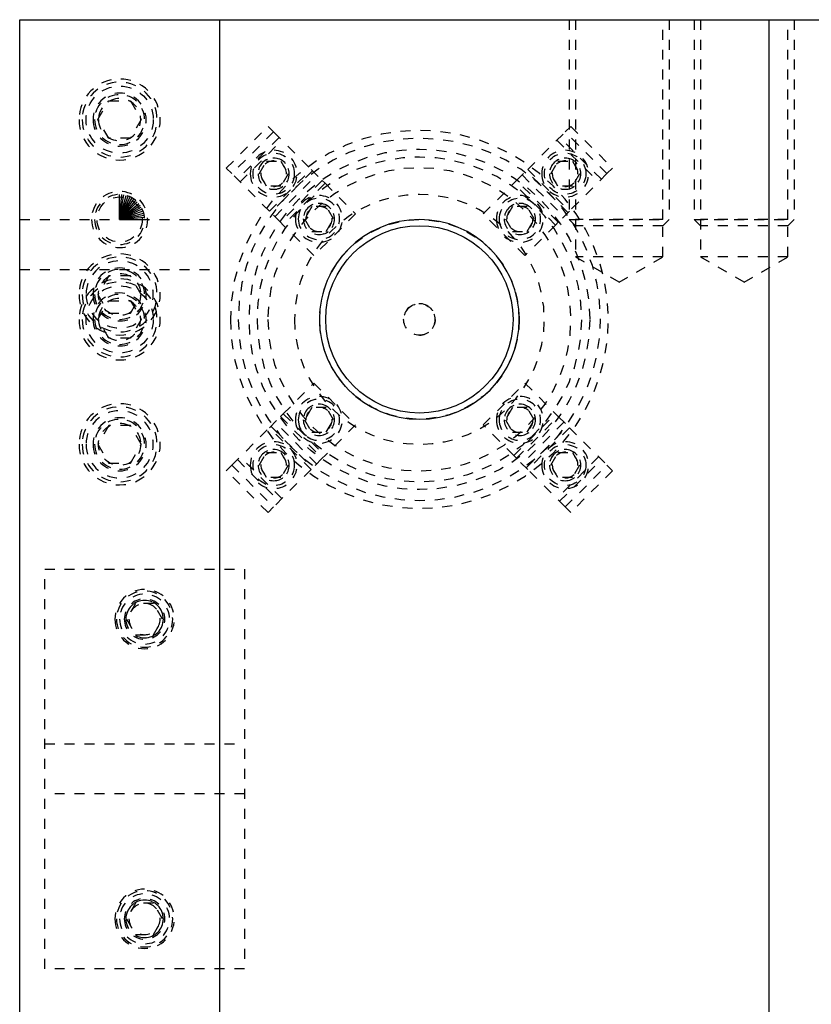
# Model space of a CAD drawing. Header units: inches. Extents: x 3 to 289, y 4 to 291.
# Tile 224 of 256: x 227 to 235, y 122 to 132. Entities that reach past the tile are written whole.
import ezdxf

# ---------------------------------------------------------------- set-up
doc = ezdxf.new("R2010")
doc.units = ezdxf.units.IN
doc.header["$LTSCALE"] = 0.5
doc.header["$MEASUREMENT"] = 0
doc.linetypes.add('HIDDEN', pattern=[0.225, 0.15, -0.075])
doc.layers.add('MFB', color=7, linetype='Continuous')

msp = doc.modelspace()

# ---------------------------------------------------------------- linework, layer by layer
at = {"layer": 'MFB', "color": 9, "linetype": 'Continuous'}
for p, q in [((226.721, 132.0463), (228.721, 132.0463)), ((226.721, 105.5463), (226.721, 132.0463)), ((228.721, 132.0463), (228.721, 105.5463)), ((234.221, 105.5463), (234.221, 132.0463)), ((234.221, 132.0463), (236.221, 132.0463))]:
    msp.add_line(p, q, dxfattribs=at)
at = {"layer": 'MFB', "color": 254, "linetype": 'Continuous'}
msp.add_line((228.721, 132.0463), (234.221, 132.0463), dxfattribs=at)
at = {"layer": 'MFB', "color": 254, "linetype": 'HIDDEN'}
for p, q in [((232.221, 132.0463), (232.221, 130.0463)), ((232.2835, 132.0463), (232.2835, 130.0463)), ((233.1585, 130.0463), (233.1585, 132.0463)), ((233.221, 132.0463), (233.221, 130.0463)), ((233.471, 132.0463), (233.471, 130.0463)), ((233.5335, 132.0463), (233.5335, 130.0463)), ((234.4085, 130.0463), (234.4085, 132.0463)), ((234.471, 132.0463), (234.471, 130.0463)), ((227.5045, 131.0463), (227.6127, 131.2338)), ((227.6127, 131.2338), (227.8293, 131.2338)), ((227.8293, 131.2338), (227.9375, 131.0463)), ((227.6127, 130.8588), (227.5045, 131.0463)), ((227.9375, 131.0463), (227.8293, 130.8588)), ((228.7886, 130.5611), (229.2062, 130.9787)), ((229.2619, 130.923), (228.8443, 130.5054)), ((229.2062, 130.9787), (229.2619, 130.923)), ((229.2619, 130.923), (229.6371, 130.5478)), ((231.8049, 130.5478), (232.1801, 130.923)), ((232.1801, 130.923), (232.2358, 130.9787)), ((232.5977, 130.5054), (232.1801, 130.923)), ((232.2358, 130.9787), (232.6534, 130.5611)), ((227.8293, 130.8588), (227.6127, 130.8588)), ((229.3176, 130.8673), (228.9, 130.4497)), ((228.9278, 130.4219), (229.3454, 130.8395)), ((232.0966, 130.8395), (232.5142, 130.4219)), ((232.542, 130.4497), (232.1244, 130.8673)), ((229.1183, 130.5047), (229.1904, 130.6297)), ((229.1904, 130.6297), (229.3348, 130.6297)), ((229.3348, 130.6297), (229.4069, 130.5047)), ((232.0351, 130.5047), (232.1072, 130.6297)), ((232.1072, 130.6297), (232.2516, 130.6297)), ((232.2516, 130.6297), (232.3237, 130.5047)), ((228.8443, 130.5054), (228.7886, 130.5611)), ((229.2195, 130.1302), (228.8443, 130.5054)), ((229.1904, 130.3797), (229.1183, 130.5047)), ((229.2195, 130.1302), (229.6371, 130.5478)), ((229.6516, 130.5333), (229.234, 130.1157)), ((229.2752, 130.0745), (229.6928, 130.4921)), ((229.4069, 130.5047), (229.3348, 130.3797)), ((229.6371, 130.5478), (229.7485, 130.4365)), ((231.6935, 130.4365), (231.8049, 130.5478)), ((231.7492, 130.4921), (232.1668, 130.0745)), ((232.208, 130.1157), (231.7904, 130.5333)), ((231.8049, 130.5478), (232.2225, 130.1302)), ((232.1072, 130.3797), (232.0351, 130.5047)), ((232.5977, 130.5054), (232.2225, 130.1302)), ((232.3237, 130.5047), (232.2516, 130.3797)), ((232.6534, 130.5611), (232.5977, 130.5054)), ((229.7485, 130.4365), (229.3309, 130.0188)), ((229.7763, 130.4086), (229.3587, 129.991)), ((229.7763, 130.4086), (229.7485, 130.4365)), ((229.7763, 130.4086), (230.0825, 130.1024)), ((231.3595, 130.1024), (231.6657, 130.4086)), ((231.6935, 130.4365), (231.6657, 130.4086)), ((232.0833, 129.991), (231.6657, 130.4086)), ((232.1111, 130.0188), (231.6935, 130.4365)), ((229.3348, 130.3797), (229.1904, 130.3797)), ((232.2516, 130.3797), (232.1072, 130.3797)), ((229.3309, 130.0188), (229.2195, 130.1302)), ((229.6434, 130.1768), (229.5712, 130.0518)), ((229.7878, 130.1768), (229.6434, 130.1768)), ((230.0825, 130.1024), (229.6649, 129.6848)), ((229.8599, 130.0518), (229.7878, 130.1768)), ((231.7771, 129.6848), (231.3595, 130.1024)), ((231.6542, 130.1768), (231.5821, 130.0518)), ((231.7986, 130.1768), (231.6542, 130.1768)), ((231.8708, 130.0518), (231.7986, 130.1768)), ((232.2225, 130.1302), (232.1111, 130.0188)), ((226.721, 130.0463), (228.721, 130.0463)), ((229.3309, 130.0188), (229.3587, 129.991)), ((229.5712, 130.0518), (229.6434, 129.9268)), ((229.7878, 129.9268), (229.8599, 130.0518)), ((231.5821, 130.0518), (231.6542, 129.9268)), ((231.7986, 129.9268), (231.8708, 130.0518)), ((232.0833, 129.991), (232.1111, 130.0188)), ((232.221, 130.0463), (233.221, 130.0463)), ((232.2835, 129.9838), (232.221, 130.0463)), ((233.1585, 130.0463), (232.2835, 130.0463)), ((232.2835, 130.0463), (232.2835, 129.6713)), ((233.1585, 129.6713), (233.1585, 130.0463)), ((233.1585, 129.9838), (233.221, 130.0463)), ((233.471, 130.0463), (234.471, 130.0463)), ((233.5335, 129.9838), (233.471, 130.0463)), ((234.4085, 130.0463), (233.5335, 130.0463)), ((233.5335, 130.0463), (233.5335, 129.6713)), ((234.4085, 129.6713), (234.4085, 130.0463)), ((234.4085, 129.9838), (234.471, 130.0463)), ((229.6649, 129.6848), (229.3587, 129.991)), ((229.6434, 129.9268), (229.7878, 129.9268)), ((231.6542, 129.9268), (231.7986, 129.9268)), ((232.0833, 129.991), (231.7771, 129.6848)), ((233.1585, 129.9838), (232.2835, 129.9838)), ((234.4085, 129.9838), (233.5335, 129.9838)), ((232.2835, 129.6713), (232.721, 129.4187)), ((233.1585, 129.6713), (232.2835, 129.6713)), ((232.721, 129.4187), (233.1585, 129.6713)), ((234.4085, 129.6713), (233.5335, 129.6713)), ((233.5335, 129.6713), (233.971, 129.4187)), ((233.971, 129.4187), (234.4085, 129.6713)), ((226.721, 129.5463), (228.721, 129.5463)), ((227.6127, 129.4838), (227.5045, 129.2963)), ((227.8293, 129.4838), (227.6127, 129.4838)), ((227.9375, 129.2963), (227.8293, 129.4838)), ((227.5045, 129.2963), (227.6127, 129.1088)), ((227.5045, 129.0463), (227.6127, 129.2338)), ((227.6127, 129.2338), (227.8293, 129.2338)), ((227.8293, 129.1088), (227.9375, 129.2963)), ((227.8293, 129.2338), (227.9375, 129.0463)), ((227.6127, 128.8588), (227.5045, 129.0463)), ((227.6127, 129.1088), (227.8293, 129.1088)), ((227.9375, 129.0463), (227.8293, 128.8588)), ((227.8293, 128.8588), (227.6127, 128.8588)), ((229.3587, 128.1017), (229.6649, 128.4079)), ((229.6649, 128.4079), (230.0825, 127.9903)), ((231.3595, 127.9903), (231.7771, 128.4079)), ((231.7771, 128.4079), (232.0833, 128.1017)), ((229.6434, 128.1659), (229.5712, 128.0409)), ((229.7878, 128.1659), (229.6434, 128.1659)), ((229.8599, 128.0409), (229.7878, 128.1659)), ((231.6542, 128.1659), (231.5821, 128.0409)), ((231.7986, 128.1659), (231.6542, 128.1659)), ((231.8708, 128.0409), (231.7986, 128.1659)), ((229.2195, 127.9625), (229.3309, 128.0738)), ((229.3587, 128.1017), (229.3309, 128.0738)), ((229.3309, 128.0738), (229.7485, 127.6562)), ((229.3587, 128.1017), (229.7763, 127.6841)), ((229.5712, 128.0409), (229.6434, 127.9159)), ((229.7878, 127.9159), (229.8599, 128.0409)), ((231.5821, 128.0409), (231.6542, 127.9159)), ((231.6657, 127.6841), (232.0833, 128.1017)), ((231.6935, 127.6562), (232.1111, 128.0738)), ((231.7986, 127.9159), (231.8708, 128.0409)), ((232.1111, 128.0738), (232.0833, 128.1017)), ((232.1111, 128.0738), (232.2225, 127.9625)), ((227.6127, 127.9838), (227.5045, 127.7963)), ((227.8293, 127.9838), (227.6127, 127.9838)), ((227.9375, 127.7963), (227.8293, 127.9838)), ((228.8443, 127.5873), (229.2195, 127.9625)), ((229.6371, 127.5448), (229.2195, 127.9625)), ((229.234, 127.977), (229.6516, 127.5594)), ((229.6928, 127.6005), (229.2752, 128.0182)), ((230.0825, 127.9903), (229.7763, 127.6841)), ((231.6657, 127.6841), (231.3595, 127.9903)), ((232.1668, 128.0182), (231.7492, 127.6005)), ((231.7904, 127.5594), (232.208, 127.977)), ((232.2225, 127.9625), (231.8049, 127.5448)), ((232.2225, 127.9625), (232.5977, 127.5873)), ((229.6434, 127.9159), (229.7878, 127.9159)), ((231.6542, 127.9159), (231.7986, 127.9159)), ((227.5045, 127.7963), (227.6127, 127.6088)), ((227.8293, 127.6088), (227.9375, 127.7963)), ((228.9, 127.6429), (229.3176, 127.2253)), ((229.3454, 127.2532), (228.9278, 127.6708)), ((229.1183, 127.5879), (229.1904, 127.7129)), ((229.1904, 127.7129), (229.3348, 127.7129)), ((229.3348, 127.7129), (229.4069, 127.5879)), ((229.7485, 127.6562), (229.6371, 127.5448)), ((229.7485, 127.6562), (229.7763, 127.6841)), ((231.6657, 127.6841), (231.6935, 127.6562)), ((231.8049, 127.5448), (231.6935, 127.6562)), ((232.0351, 127.5879), (232.1072, 127.7129)), ((232.5142, 127.6708), (232.0966, 127.2532)), ((232.1072, 127.7129), (232.2516, 127.7129)), ((232.1244, 127.2253), (232.542, 127.6429)), ((232.2516, 127.7129), (232.3237, 127.5879)), ((227.6127, 127.6088), (227.8293, 127.6088)), ((228.7886, 127.5316), (228.8443, 127.5873)), ((228.8443, 127.5873), (229.2619, 127.1696)), ((229.1904, 127.4629), (229.1183, 127.5879)), ((229.6371, 127.5448), (229.2619, 127.1696)), ((229.4069, 127.5879), (229.3348, 127.4629)), ((232.1801, 127.1696), (231.8049, 127.5448)), ((232.1072, 127.4629), (232.0351, 127.5879)), ((232.1801, 127.1696), (232.5977, 127.5873)), ((232.3237, 127.5879), (232.2516, 127.4629)), ((232.5977, 127.5873), (232.6534, 127.5316)), ((229.2062, 127.114), (228.7886, 127.5316)), ((229.3348, 127.4629), (229.1904, 127.4629)), ((232.2516, 127.4629), (232.1072, 127.4629)), ((232.6534, 127.5316), (232.2358, 127.114)), ((229.2619, 127.1696), (229.2062, 127.114)), ((232.2358, 127.114), (232.1801, 127.1696)), ((226.971, 122.5463), (226.971, 126.5463)), ((226.971, 126.5463), (228.971, 126.5463)), ((228.971, 126.5463), (228.971, 122.5463)), ((227.8808, 126.2026), (227.7906, 126.0463)), ((228.0612, 126.2026), (227.8808, 126.2026)), ((228.1514, 126.0463), (228.0612, 126.2026)), ((227.7906, 126.0463), (227.8808, 125.8901)), ((228.0612, 125.8901), (228.1514, 126.0463)), ((227.8808, 125.8901), (228.0612, 125.8901)), ((226.971, 124.7963), (228.971, 124.7963)), ((228.971, 124.2963), (226.971, 124.2963)), ((227.8808, 123.2026), (227.7906, 123.0463)), ((228.0612, 123.2026), (227.8808, 123.2026)), ((228.1514, 123.0463), (228.0612, 123.2026)), ((227.7906, 123.0463), (227.8808, 122.8901)), ((228.0612, 122.8901), (228.1514, 123.0463)), ((227.8808, 122.8901), (228.0612, 122.8901)), ((228.971, 122.5463), (226.971, 122.5463))]:
    msp.add_line(p, q, dxfattribs=at)
at = {"layer": 'MFB', "color": 100, "linetype": 'Continuous'}
for q in [(227.721, 130.2963), (227.7428, 130.2954), (227.7644, 130.2925), (227.7857, 130.2878), (227.8065, 130.2813), (227.8267, 130.2729), (227.846, 130.2628), (227.8644, 130.2511), (227.8817, 130.2378), (227.8978, 130.2231), (227.9125, 130.207), (227.9258, 130.1897), (227.9375, 130.1713), (227.9476, 130.152), (227.9559, 130.1318), (227.9625, 130.111), (227.9672, 130.0897), (227.97, 130.0681), (227.971, 130.0463)]:
    msp.add_line((227.721, 130.0463), q, dxfattribs=at)
at = {"layer": 'MFB', "color": 254, "linetype": 'HIDDEN', "extrusion": (0, 0, -1)}
for centre, radius in [((-227.721, 131.0463), 0.4062), ((-227.721, 131.0463), 0.375), ((-227.721, 131.0463), 0.2656), ((-227.721, 131.0463), 0.25), ((-227.721, 131.0463), 0.2109), ((-230.721, 129.0463), 1.8915), ((-230.721, 129.0463), 1.8125), ((-229.2626, 130.5047), 0.2344), ((-232.1794, 130.5047), 0.2344), ((-230.721, 129.0463), 1.625), ((-229.2626, 130.5047), 0.1563), ((-229.2626, 130.5047), 0.1285), ((-232.1794, 130.5047), 0.1563), ((-232.1794, 130.5047), 0.1285), ((-230.721, 129.0463), 1.5167), ((-227.721, 130.0463), 0.2812), ((-227.721, 130.0463), 0.25), ((-230.721, 129.0463), 1.25), ((-229.7156, 130.0518), 0.2344), ((-229.7156, 130.0518), 0.2066), ((-229.7156, 130.0518), 0.1563), ((-231.7264, 130.0518), 0.2344), ((-231.7264, 130.0518), 0.2066), ((-231.7264, 130.0518), 0.1563), ((-227.721, 129.2963), 0.4062), ((-227.721, 129.2963), 0.375), ((-227.721, 129.2963), 0.336), ((-227.721, 129.2963), 0.2656), ((-227.721, 129.2963), 0.25), ((-227.721, 129.0463), 0.4062), ((-227.721, 129.0463), 0.375), ((-227.721, 129.0463), 0.2656), ((-227.721, 129.0463), 0.25), ((-227.721, 129.0463), 0.2109), ((-229.7156, 128.0409), 0.2344), ((-229.7156, 128.0409), 0.2066), ((-231.7264, 128.0409), 0.2344), ((-231.7264, 128.0409), 0.2066), ((-227.721, 127.7963), 0.4062), ((-227.721, 127.7963), 0.375), ((-227.721, 127.7963), 0.336), ((-229.7156, 128.0409), 0.1563), ((-231.7264, 128.0409), 0.1563), ((-227.721, 127.7963), 0.2656), ((-227.721, 127.7963), 0.25), ((-229.2626, 127.5879), 0.2344), ((-229.2626, 127.5879), 0.1563), ((-232.1794, 127.5879), 0.2344), ((-232.1794, 127.5879), 0.1563), ((-229.2626, 127.5879), 0.1285), ((-232.1794, 127.5879), 0.1285), ((-227.971, 126.0463), 0.2969), ((-227.971, 126.0463), 0.2812), ((-227.971, 126.0463), 0.25), ((-227.971, 126.0463), 0.2031), ((-227.971, 126.0463), 0.1875), ((-227.971, 126.0463), 0.1563), ((-227.971, 123.0463), 0.2969), ((-227.971, 123.0463), 0.2812), ((-227.971, 123.0463), 0.25), ((-227.971, 123.0463), 0.2031), ((-227.971, 123.0463), 0.1875), ((-227.971, 123.0463), 0.1563)]:
    msp.add_circle(centre, radius, dxfattribs=at)
at = {"layer": 'MFB', "color": 254, "linetype": 'HIDDEN'}
for centre, radius in [((227.721, 131.0463), 0.336), ((230.721, 129.0463), 1.7042), ((229.2626, 130.5047), 0.2066), ((232.1794, 130.5047), 0.2066), ((227.721, 130.0463), 0.2259), ((229.7156, 130.0518), 0.1285), ((231.7264, 130.0518), 0.1285), ((230.721, 129.0463), 0.9987), ((227.721, 129.2963), 0.2109), ((227.721, 129.0463), 0.336), ((230.721, 129.0463), 0.1575), ((229.7156, 128.0409), 0.1285), ((231.7264, 128.0409), 0.1285), ((227.721, 127.7963), 0.2109), ((229.2626, 127.5879), 0.2066), ((232.1794, 127.5879), 0.2066)]:
    msp.add_circle(centre, radius, dxfattribs=at)
at = {"layer": 'MFB', "color": 254, "linetype": 'Continuous', "extrusion": (0, 0, -1)}
msp.add_circle((-230.721, 129.0463), 1, dxfattribs=at)
at = {"layer": 'MFB', "color": 136, "linetype": 'Continuous'}
msp.add_circle((230.721, 129.0463), 0.9375, dxfattribs=at)
at = {"layer": 'MFB', "color": 254, "linetype": 'HIDDEN'}
for centre, radius in [((227.721, 131.0463), 0.25), ((229.2626, 130.5047), 0.1563), ((232.1794, 130.5047), 0.1563), ((229.7156, 130.0518), 0.1563), ((231.7264, 130.0518), 0.1563), ((227.721, 129.2963), 0.25), ((227.721, 129.0463), 0.25), ((230.721, 129.0463), 0.1575), ((229.7156, 128.0409), 0.1563), ((231.7264, 128.0409), 0.1563), ((227.721, 127.7963), 0.25), ((229.2626, 127.5879), 0.1563), ((232.1794, 127.5879), 0.1563), ((227.971, 126.0463), 0.1875), ((227.971, 123.0463), 0.1875)]:
    msp.add_arc(centre, radius, 270, 180, dxfattribs=at)

doc.saveas('drawing.dxf')
